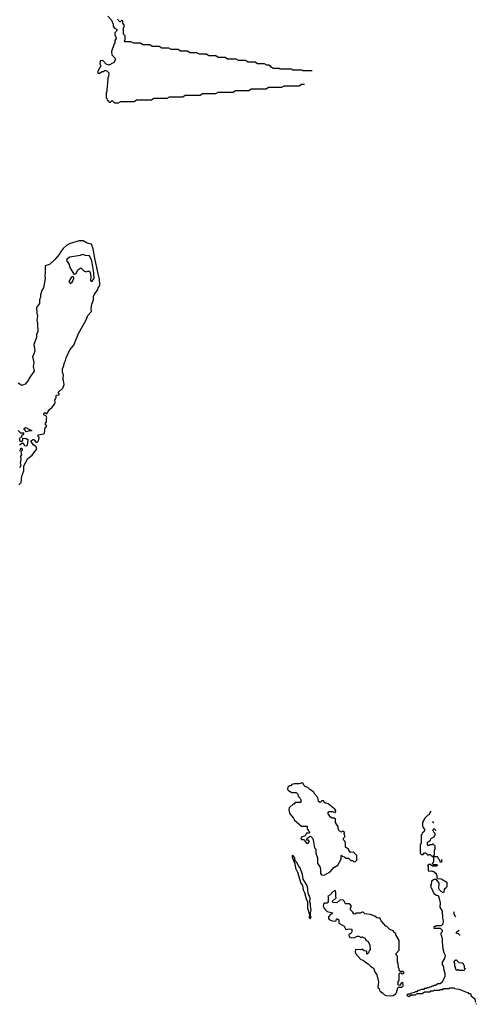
# Model space of a CAD drawing. Extents: x 2106670 to 2323771, y 35271 to 224896.
# Tile 251 of 256: x 2315646 to 2321463, y 71260 to 83801. Entities that reach past the tile are written whole.
import ezdxf

# ---------------------------------------------------------------- set-up
doc = ezdxf.new("R2010")
doc.units = 0

msp = doc.modelspace()

# ---------------------------------------------------------------- linework, layer by layer
at = {"layer": '0CON20XD'}
for points in [[(2316770, 83845), (2316818, 83795), (2316836, 83746), (2316838, 83718), (2316852, 83692), (2316890, 83675), (2316882, 83668), (2316880, 83655), (2316860, 83635), (2316860, 83605), (2316867, 83597), (2316870, 83575), (2316877, 83563), (2316860, 83535), (2316860, 83505), (2316850, 83495), (2316818, 83395), (2316822, 83352), (2316858, 83315), (2316868, 83295), (2316850, 83265), (2316850, 83255), (2316812, 83238), (2316805, 83230), (2316792, 83228), (2316785, 83220), (2316750, 83235), (2316712, 83272), (2316695, 83280), (2316672, 83278), (2316667, 83237), (2316680, 83215), (2316640, 83145), (2316640, 83120), (2316665, 83120), (2316695, 83140), (2316715, 83140), (2316735, 83160), (2316742, 83152), (2316755, 83150), (2316780, 83125), (2316776, 83074), (2316770, 83065), (2316767, 82985), (2316760, 82965), (2316758, 82895), (2316750, 82865), (2316750, 82805), (2316758, 82798), (2316762, 82782), (2316778, 82768), (2316785, 82750), (2316805, 82750), (2316825, 82770), (2316855, 82740), (2316905, 82740), (2316935, 82760), (2317105, 82760), (2317135, 82780), (2317325, 82780), (2317355, 82800), (2317525, 82800), (2317555, 82820), (2317725, 82820), (2317755, 82840), (2317945, 82840), (2317975, 82860), (2318145, 82860), (2318175, 82880), (2318365, 82880), (2318395, 82900), (2318565, 82900), (2318595, 82920), (2318785, 82920), (2318815, 82940), (2318985, 82940), (2319015, 82960), (2319205, 82960), (2319235, 82980), (2319276, 82980)], [(2319371, 83150), (2319255, 83150), (2319245, 83160), (2319125, 83160), (2319115, 83170), (2318965, 83170), (2318955, 83180), (2318875, 83180), (2318868, 83188), (2318852, 83192), (2318848, 83208), (2318835, 83210), (2318825, 83220), (2318795, 83220), (2318765, 83240), (2318675, 83240), (2318645, 83260), (2318555, 83260), (2318525, 83280), (2318435, 83280), (2318405, 83300), (2318295, 83300), (2318265, 83320), (2318175, 83320), (2318145, 83340), (2318055, 83340), (2318025, 83360), (2317935, 83360), (2317905, 83380), (2317815, 83380), (2317785, 83400), (2317695, 83400), (2317665, 83420), (2317575, 83420), (2317545, 83440), (2317455, 83440), (2317425, 83460), (2317335, 83460), (2317305, 83480), (2317215, 83480), (2317185, 83500), (2317095, 83500), (2317065, 83520), (2316985, 83520), (2316980, 83535), (2316990, 83545), (2316990, 83595), (2316970, 83615), (2316970, 83675), (2316960, 83685), (2316968, 83692), (2316980, 83725), (2316960, 83755), (2316960, 83785), (2316945, 83790), (2316928, 83772), (2316922, 83772), (2316900, 83795), (2316898, 83808)], [(2315634, 77875), (2315663, 77905), (2315674, 77986), (2315700, 78055), (2315698, 78115), (2315706, 78134), (2315748, 78212), (2315806, 78255), (2315864, 78335), (2315855, 78362), (2315822, 78385), (2315793, 78423), (2315792, 78435), (2315815, 78452), (2315825, 78452), (2315835, 78447), (2315846, 78426), (2315865, 78416), (2315884, 78435), (2315893, 78475), (2315890, 78490), (2315878, 78505), (2315880, 78515), (2315955, 78528), (2315964, 78536), (2315970, 78605), (2315990, 78625), (2315972, 78655), (2315989, 78681), (2315987, 78723), (2315992, 78735), (2315982, 78752), (2315955, 78770), (2315952, 78785), (2315965, 78797), (2315985, 78780), (2315995, 78788), (2316025, 78838), (2316058, 78865), (2316090, 78905), (2316098, 78925), (2316092, 78958), (2316112, 78988), (2316110, 79015), (2316115, 79020), (2316148, 79022), (2316150, 79035), (2316140, 79045), (2316140, 79055), (2316194, 79106), (2316213, 79155), (2316206, 79206), (2316194, 79234), (2316202, 79248), (2316203, 79265), (2316200, 79295), (2316192, 79305), (2316192, 79355), (2316209, 79395), (2316216, 79434), (2316231, 79459), (2316237, 79493), (2316284, 79595), (2316334, 79656), (2316397, 79805), (2316493, 79977), (2316516, 80035), (2316559, 80085), (2316555, 80120), (2316565, 80176), (2316585, 80235), (2316588, 80275), (2316595, 80296), (2316640, 80365), (2316644, 80385), (2316659, 80401), (2316666, 80424), (2316663, 80495), (2316647, 80565), (2316602, 80765), (2316583, 80883), (2316562, 80942), (2316505, 80955), (2316453, 80983), (2316405, 80985), (2316290, 80950), (2316245, 80928), (2316202, 80888), (2316163, 80835), (2316155, 80815), (2316096, 80745), (2316028, 80685), (2315970, 80665), (2315972, 80585), (2315966, 80535), (2315970, 80505), (2315948, 80385), (2315927, 80353), (2315912, 80298), (2315911, 80265), (2315897, 80235), (2315898, 80185), (2315860, 80135), (2315866, 80065), (2315875, 80025), (2315864, 79976), (2315875, 79935), (2315876, 79826), (2315862, 79795), (2315862, 79755), (2315827, 79663), (2315839, 79585), (2315825, 79540), (2315808, 79512), (2315826, 79434), (2315816, 79385), (2315832, 79325), (2315766, 79234), (2315755, 79207), (2315715, 79158), (2315675, 79140), (2315625, 79172)], [(2316565, 80468), (2316596, 80505), (2316592, 80575), (2316565, 80728), (2316535, 80794), (2316485, 80797), (2316445, 80812), (2316415, 80799), (2316285, 80776), (2316251, 80755), (2316242, 80735), (2316278, 80685), (2316287, 80645), (2316335, 80560), (2316345, 80558), (2316365, 80568), (2316387, 80613), (2316425, 80640), (2316465, 80603), (2316495, 80588), (2316515, 80598), (2316535, 80598), (2316546, 80576), (2316553, 80535), (2316548, 80475), (2316565, 80468)], [(2316295, 80442), (2316315, 80460), (2316338, 80505), (2316337, 80517), (2316325, 80530), (2316304, 80516), (2316272, 80465), (2316295, 80442)], [(2315625, 78570), (2315655, 78538), (2315695, 78540), (2315698, 78535), (2315688, 78515), (2315670, 78505), (2315668, 78482), (2315640, 78465), (2315650, 78435), (2315665, 78430), (2315688, 78442), (2315685, 78470), (2315727, 78467), (2315748, 78455), (2315747, 78397), (2315737, 78375), (2315725, 78368), (2315713, 78373), (2315694, 78404), (2315678, 78402), (2315645, 78380)], [(2315735, 78553), (2315702, 78585), (2315702, 78595), (2315722, 78605), (2315735, 78604), (2315778, 78578), (2315798, 78575), (2315795, 78563), (2315765, 78564), (2315735, 78553)], [(2315645, 78310), (2315662, 78328), (2315660, 78345), (2315670, 78345), (2315678, 78335), (2315678, 78315), (2315660, 78295), (2315670, 78265), (2315657, 78243), (2315662, 78195), (2315653, 78155), (2315660, 78125), (2315642, 78095)], [(2319497, 72907), (2319535, 72911), (2319602, 72948), (2319647, 73003), (2319699, 73031), (2319742, 73108), (2319740, 73155), (2319745, 73160), (2319752, 73152), (2319790, 73135), (2319805, 73120), (2319835, 73120), (2319865, 73090), (2319885, 73090), (2319898, 73078), (2319915, 73077), (2319925, 73078), (2319942, 73095), (2319940, 73155), (2319898, 73198), (2319860, 73195), (2319840, 73225), (2319838, 73238), (2319825, 73240), (2319795, 73260), (2319797, 73317), (2319788, 73338), (2319770, 73355), (2319770, 73375), (2319790, 73395), (2319790, 73415), (2319782, 73425), (2319782, 73438), (2319790, 73445), (2319775, 73460), (2319755, 73460), (2319745, 73452), (2319715, 73470), (2319702, 73495), (2319702, 73522), (2319670, 73575), (2319668, 73618), (2319652, 73632), (2319625, 73633), (2319605, 73643), (2319573, 73693), (2319587, 73717), (2319626, 73716), (2319668, 73702), (2319672, 73725), (2319663, 73745), (2319575, 73812), (2319555, 73822), (2319535, 73820), (2319515, 73850), (2319495, 73850), (2319475, 73830), (2319455, 73842), (2319444, 73894), (2319406, 73936), (2319389, 73965), (2319341, 73995), (2319315, 74023), (2319285, 74033), (2319269, 74049), (2319255, 74078), (2319245, 74080), (2319205, 74068), (2319145, 74070), (2319112, 74058), (2319100, 74045), (2319078, 74042), (2319062, 74028), (2319060, 73995), (2319072, 73982), (2319115, 73960), (2319168, 73958), (2319188, 73938), (2319192, 73912), (2319215, 73890), (2319230, 73865), (2319230, 73835), (2319225, 73830), (2319155, 73830), (2319145, 73810), (2319132, 73808), (2319087, 73773), (2319078, 73762), (2319077, 73745), (2319078, 73715), (2319087, 73687), (2319135, 73630), (2319147, 73605), (2319235, 73530), (2319308, 73528), (2319310, 73495), (2319320, 73485), (2319322, 73472), (2319338, 73458), (2319340, 73445), (2319335, 73440), (2319302, 73438), (2319283, 73407), (2319235, 73390), (2319230, 73365), (2319235, 73360), (2319268, 73358), (2319278, 73348), (2319282, 73332), (2319302, 73312), (2319315, 73310), (2319340, 73335), (2319325, 73350), (2319302, 73352), (2319310, 73375), (2319345, 73400), (2319355, 73398), (2319375, 73378), (2319386, 73356), (2319400, 73255), (2319420, 73235), (2319418, 73185), (2319440, 73125), (2319442, 73055), (2319468, 73015), (2319477, 72985), (2319478, 72925), (2319497, 72907)], [(2320886, 73719), (2320858, 73675), (2320845, 73670), (2320802, 73628), (2320800, 73615), (2320778, 73582), (2320780, 73525), (2320790, 73515), (2320792, 73502), (2320810, 73485), (2320802, 73478), (2320798, 73462), (2320772, 73438), (2320768, 73422), (2320760, 73415), (2320760, 73305), (2320750, 73295), (2320750, 73185), (2320765, 73170), (2320785, 73170), (2320802, 73188), (2320815, 73190), (2320842, 73162), (2320858, 73162), (2320862, 73168), (2320875, 73170), (2320902, 73142), (2320920, 73140), (2320920, 73155), (2320930, 73165), (2320930, 73225), (2320940, 73235), (2320940, 73275), (2320915, 73300), (2320905, 73300), (2320895, 73290), (2320865, 73290), (2320855, 73280), (2320840, 73295), (2320840, 73325), (2320858, 73332), (2320878, 73352), (2320882, 73368), (2320892, 73378), (2320928, 73392), (2320932, 73408), (2320940, 73415), (2320940, 73435), (2320922, 73452), (2320918, 73468), (2320910, 73475), (2320912, 73488), (2320925, 73500), (2320938, 73488), (2320942, 73472), (2320944, 73472)], [(2320921, 73570), (2320915, 73570), (2320910, 73585), (2320916, 73590)], [(2319345, 72350), (2319358, 72365), (2319350, 72385), (2319350, 72425), (2319361, 72465), (2319349, 72515), (2319353, 72535), (2319342, 72565), (2319347, 72613), (2319322, 72675), (2319313, 72755), (2319302, 72785), (2319258, 72855), (2319250, 72915), (2319218, 72998), (2319197, 73025), (2319182, 73062), (2319150, 73095), (2319151, 73125), (2319125, 73160), (2319118, 73152), (2319116, 73135), (2319150, 73050), (2319158, 72995), (2319186, 72945), (2319229, 72805), (2319251, 72775), (2319258, 72718), (2319274, 72685), (2319295, 72602), (2319313, 72565), (2319313, 72485), (2319340, 72405), (2319332, 72365), (2319345, 72350)], [(2321030, 73105), (2321020, 73095), (2321018, 73072), (2321005, 73070), (2320998, 73098), (2320982, 73112), (2320978, 73128), (2320968, 73138), (2320920, 73140), (2320920, 73075), (2320900, 73055), (2320915, 73040), (2320965, 73040), (2320968, 73032), (2320955, 73020), (2320905, 73020), (2320875, 73040), (2320855, 73040), (2320842, 73028), (2320850, 73015), (2320852, 72962), (2320875, 72958), (2320895, 72962), (2320925, 72948), (2320950, 72925), (2320950, 72915), (2320960, 72905), (2320960, 72875), (2320972, 72862), (2321015, 72858), (2321090, 72815), (2321088, 72765), (2321078, 72745), (2321058, 72725), (2321045, 72680), (2321017, 72697), (2320995, 72720), (2320988, 72735), (2320990, 72805), (2320955, 72850), (2320925, 72850), (2320892, 72828), (2320890, 72785), (2320880, 72775), (2320882, 72752), (2320888, 72748), (2320922, 72672), (2320955, 72650), (2320975, 72648), (2320988, 72625), (2321003, 72553), (2320998, 72498), (2321028, 72445), (2321033, 72357), (2321043, 72323), (2321035, 72280), (2321015, 72260), (2320955, 72260), (2320945, 72250), (2320925, 72250), (2320920, 72235), (2320925, 72230), (2321005, 72230), (2321028, 72205), (2321027, 72183), (2321010, 72165), (2321010, 72145), (2321018, 72138), (2321020, 72115), (2321030, 72105), (2321028, 72055), (2321037, 71967), (2321048, 71918), (2321068, 71885), (2321058, 71845), (2321030, 71795), (2321030, 71765), (2321040, 71755), (2321048, 71695), (2321064, 71655), (2321061, 71615), (2321028, 71542), (2321005, 71520), (2320975, 71520), (2320945, 71500), (2320925, 71500), (2320915, 71490), (2320895, 71490), (2320885, 71480), (2320865, 71480), (2320855, 71470), (2320835, 71470), (2320825, 71460), (2320805, 71460), (2320795, 71450), (2320765, 71448), (2320715, 71430), (2320705, 71420), (2320685, 71420), (2320675, 71410), (2320625, 71400), (2320615, 71390), (2320595, 71390), (2320580, 71375), (2320592, 71362), (2320605, 71360), (2320635, 71380), (2320685, 71380), (2320715, 71400), (2320775, 71400), (2320805, 71420), (2320875, 71420), (2320885, 71430), (2320915, 71430), (2320925, 71440), (2320995, 71440), (2321005, 71450), (2321035, 71450), (2321045, 71460), (2321115, 71460), (2321125, 71470), (2321175, 71470), (2321185, 71460), (2321240, 71455), (2321281, 71441), (2321325, 71417), (2321355, 71410), (2321365, 71400), (2321388, 71398), (2321398, 71368), (2321445, 71330), (2321450, 71295), (2321457, 71288)], [(2320365, 71369), (2320405, 71372), (2320438, 71392), (2320442, 71408), (2320450, 71415), (2320450, 71435), (2320460, 71445), (2320460, 71465), (2320472, 71478), (2320515, 71480), (2320530, 71495), (2320530, 71525), (2320515, 71540), (2320485, 71500), (2320472, 71502), (2320460, 71515), (2320470, 71525), (2320470, 71555), (2320480, 71565), (2320482, 71648), (2320495, 71660), (2320505, 71660), (2320515, 71650), (2320540, 71655), (2320538, 71668), (2320528, 71678), (2320495, 71680), (2320482, 71692), (2320480, 71715), (2320472, 71725), (2320470, 71785), (2320460, 71795), (2320460, 71875), (2320442, 71892), (2320440, 71905), (2320482, 71948), (2320480, 72075), (2320440, 72145), (2320438, 72158), (2320410, 72185), (2320408, 72198), (2320360, 72215), (2320325, 72250), (2320310, 72255), (2320252, 72325), (2320235, 72360), (2320215, 72358), (2320195, 72363), (2320172, 72382), (2320115, 72402), (2320045, 72413), (2320022, 72432), (2320008, 72432), (2319985, 72420), (2319935, 72420), (2319915, 72410), (2319902, 72412), (2319890, 72435), (2319862, 72465), (2319860, 72485), (2319872, 72505), (2319859, 72529), (2319842, 72542), (2319795, 72540), (2319782, 72575), (2319765, 72592), (2319725, 72588), (2319686, 72554), (2319637, 72557), (2319630, 72565), (2319632, 72575), (2319680, 72615), (2319672, 72635), (2319672, 72685), (2319665, 72710), (2319635, 72692), (2319600, 72655), (2319572, 72638), (2319578, 72625), (2319578, 72565), (2319565, 72550), (2319535, 72548), (2319516, 72534), (2319512, 72512), (2319526, 72486), (2319532, 72472), (2319563, 72443), (2319630, 72425), (2319628, 72412), (2319612, 72408), (2319580, 72375), (2319580, 72355), (2319591, 72341), (2319615, 72328), (2319655, 72318), (2319678, 72322), (2319682, 72348), (2319695, 72350), (2319710, 72335), (2319710, 72295), (2319778, 72255), (2319802, 72212), (2319845, 72222), (2319877, 72217), (2319878, 72185), (2319870, 72165), (2319838, 72145), (2319845, 72120), (2319875, 72108), (2319915, 72110), (2319945, 72130), (2319965, 72130), (2319995, 72110), (2320002, 72118), (2320015, 72120), (2320022, 72112), (2320038, 72108), (2320062, 72072), (2320085, 72060), (2320108, 72015), (2320110, 71955), (2320102, 71948), (2320090, 71915), (2320075, 71900), (2320070, 71905), (2320068, 71938), (2320035, 71940), (2320015, 71960), (2319995, 71960), (2319985, 71952), (2319925, 71960), (2319918, 71928), (2319930, 71905), (2319991, 71831), (2320024, 71824), (2320052, 71795), (2320085, 71777), (2320115, 71747), (2320152, 71722), (2320176, 71666), (2320197, 71635), (2320218, 71545), (2320210, 71475), (2320225, 71460), (2320228, 71438), (2320242, 71422), (2320252, 71412), (2320265, 71410), (2320295, 71380), (2320314, 71374), (2320365, 71369)], [(2321202, 72373), (2321190, 72385), (2321188, 72398), (2321180, 72405), (2321180, 72435), (2321186, 72442)], [(2321257, 72140), (2321255, 72140), (2321238, 72158), (2321212, 72162), (2321212, 72178), (2321235, 72200), (2321243, 72200)], [(2321305, 71690), (2321245, 71690), (2321235, 71700), (2321225, 71700), (2321215, 71690), (2321202, 71702), (2321200, 71735), (2321190, 71745), (2321190, 71785), (2321180, 71795), (2321182, 71808), (2321202, 71828), (2321208, 71828), (2321242, 71792), (2321285, 71790), (2321298, 71778), (2321302, 71762), (2321310, 71755), (2321310, 71725), (2321320, 71715), (2321318, 71702), (2321305, 71690)], [(2321461, 71271), (2321462, 71262), (2321463, 71260)]]:
    msp.add_lwpolyline(points, dxfattribs=at)

doc.saveas('drawing.dxf')
